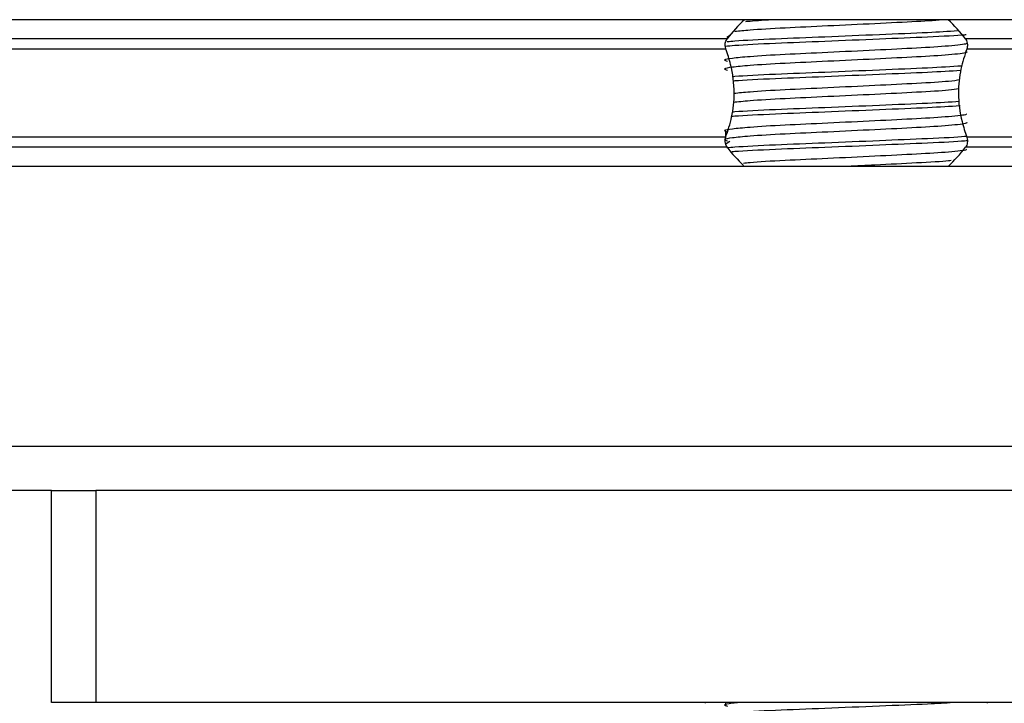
# Model space of a CAD drawing. Header units: millimetres. Extents: x 0 to 420, y 0 to 297.
# Tile 75 of 84: x 330.37 to 334.68, y 176.03 to 179.02. Entities that reach past the tile are written whole.
import ezdxf

# ---------------------------------------------------------------- set-up
doc = ezdxf.new("R2010")
doc.units = ezdxf.units.MM

msp = doc.modelspace()

# ---------------------------------------------------------------- linework, layer by layer
at = {"color": 7, "linetype": 'Continuous', "lineweight": 25}
for p, q in [((337.46348, 179.02263), (281.51626, 179.02263)), ((333.46449, 178.93886), (285.51525, 178.93886)), ((333.47685, 178.95314), (333.46313, 178.94474)), ((337.45189, 178.93886), (334.50771, 178.93886)), ((333.45894, 178.8945), (285.5208, 178.8945)), ((337.45189, 178.8945), (334.51326, 178.8945)), ((333.45894, 178.50937), (285.5208, 178.50937)), ((333.45688, 178.53234), (333.45688, 178.50131)), ((337.45189, 178.50937), (334.51326, 178.50937)), ((333.46449, 178.46501), (285.51525, 178.46501)), ((333.47685, 178.48949), (333.46043, 178.47943)), ((337.45189, 178.46501), (334.50771, 178.46501)), ((337.46348, 178.38124), (281.51626, 178.38124)), ((337.46348, 177.15643), (281.51626, 177.15643)), ((330.50872, 176.96324), (288.47102, 176.96324)), ((330.50872, 176.03594), (330.50872, 176.96324)), ((330.50872, 176.96324), (330.7019, 176.96324)), ((330.7019, 176.96324), (330.7019, 176.03594)), ((337.27029, 176.96324), (330.7019, 176.96324)), ((330.7019, 176.03594), (330.50872, 176.03594)), ((337.27029, 176.03594), (330.7019, 176.03594)), ((333.3679, 176.03594), (333.3679, 176.03388)), ((333.45688, 176.03594), (333.45688, 176.0209)), ((334.6043, 176.03388), (334.6043, 176.03594))]:
    msp.add_line(p, q, dxfattribs=at)
for centre, start, end in [((333.9861, 178.53966), 132.66793, 142.57212), ((333.9861, 178.53966), 37.42788, 47.33207), ((333.9861, 178.86421), 217.42788, 226.78945), ((333.9861, 178.86421), 312.66793, 322.57212)]:
    msp.add_arc(centre, 0.65684, start, end, dxfattribs=at)
for points, knots in [([(334.42278, 179.02277), (334.38283, 179.01994), (334.29971, 179.01404), (334.11153, 179.00534), (333.90577, 178.99511), (333.71125, 178.98659), (333.56906, 178.9781), (333.51873, 178.9727), (333.49874, 178.97055)], [0, 0, 0, 0, 0.1645772, 0.3423508, 0.5251783, 0.700979, 0.8811979, 1, 1, 1, 1]), ([(333.67797, 179.02263), (333.63514, 179.02031), (333.58101, 179.01739), (333.55153, 179.01435), (333.54538, 179.01372)], [0, 0, 0, 0, 0.7912827, 1, 1, 1, 1]), ([(333.45894, 178.8945), (333.45869, 178.89522), (333.45719, 178.89955), (333.45569, 178.90811), (333.45627, 178.91963), (333.45899, 178.92976), (333.46217, 178.93575), (333.46422, 178.9385), (333.46449, 178.93886)], [0, 0, 0, 0, 0.0508548, 0.3030287, 0.5240656, 0.7365591, 0.9653107, 1, 1, 1, 1]), ([(334.50999, 178.95659), (334.50781, 178.95634), (334.47737, 178.95287), (334.34499, 178.94671), (334.13388, 178.93771), (333.892, 178.9275), (333.67031, 178.91898), (333.51472, 178.91131), (333.46952, 178.90679), (333.45666, 178.90551)], [0, 0, 0, 0, 0.0140301, 0.1956147, 0.3770176, 0.5635719, 0.7429639, 0.9268594, 1, 1, 1, 1]), ([(334.47272, 178.97343), (334.43201, 178.97095), (334.34113, 178.9654), (334.13104, 178.95705), (333.89287, 178.94682), (333.66959, 178.93829), (333.52306, 178.93099), (333.4758, 178.92679), (333.46512, 178.92584)], [0, 0, 0, 0, 0.1579394, 0.3525509, 0.5526889, 0.7451431, 0.9424287, 1, 1, 1, 1]), ([(334.50771, 178.93886), (334.50831, 178.93802), (334.51084, 178.93452), (334.51441, 178.9267), (334.51649, 178.915), (334.51601, 178.90363), (334.51414, 178.89742), (334.51326, 178.8945)], [0, 0, 0, 0, 0.07866572, 0.32957984, 0.58180241, 0.80288201, 1, 1, 1, 1]), ([(334.51116, 178.92012), (334.5118, 178.91924), (334.51464, 178.91536), (334.44187, 178.90741), (334.30213, 178.89841), (334.11213, 178.88941), (333.90583, 178.87921), (333.71046, 178.87066), (333.56607, 178.86189), (333.48286, 178.8535), (333.444, 178.84733), (333.45916, 178.84316), (333.46591, 178.8413)], [0, 0, 0, 0, 0.0351066, 0.1561349, 0.2739528, 0.3916527, 0.5126988, 0.6290926, 0.7484115, 0.8401345, 0.9287498, 1, 1, 1, 1]), ([(334.5114, 178.88341), (334.5131, 178.88191), (334.51818, 178.87742), (334.44294, 178.86879), (334.30185, 178.85977), (334.11221, 178.85077), (333.90581, 178.84057), (333.71046, 178.83202), (333.56606, 178.82325), (333.48286, 178.81486), (333.44402, 178.80869), (333.45915, 178.80453), (333.46588, 178.80267)], [0, 0, 0, 0, 0.059132, 0.1771634, 0.2920638, 0.4068492, 0.5248979, 0.6384095, 0.7547738, 0.8442256, 0.9306466, 1, 1, 1, 1]), ([(333.45894, 178.50937), (333.46832, 178.538), (333.488, 178.59804), (333.50005, 178.70903), (333.48631, 178.81301), (333.46636, 178.87241), (333.45894, 178.8945)], [0, 0, 0, 0, 0.2384824, 0.5002133, 0.8142029, 1, 1, 1, 1]), ([(334.51326, 178.8945), (334.50387, 178.86587), (334.4842, 178.80583), (334.47214, 178.69483), (334.48589, 178.59086), (334.50584, 178.53145), (334.51326, 178.50937)], [0, 0, 0, 0, 0.2384824, 0.5002133, 0.8142029, 1, 1, 1, 1]), ([(334.49171, 178.81996), (334.44531, 178.81711), (334.349, 178.8112), (334.13135, 178.80249), (333.89252, 178.79227), (333.67068, 178.78374), (333.53238, 178.77703), (333.49053, 178.77343), (333.48645, 178.77308)], [0, 0, 0, 0, 0.18331591, 0.38055047, 0.58338592, 0.77843404, 0.97837864, 1, 1, 1, 1]), ([(334.48723, 178.80039), (334.44216, 178.79762), (334.34711, 178.7918), (334.1314, 178.78318), (333.89214, 178.77295), (333.67207, 178.76443), (333.52993, 178.75774), (333.49214, 178.7542), (333.48885, 178.75389)], [0, 0, 0, 0, 0.1792693, 0.37810567, 0.58258843, 0.77922061, 0.98078904, 1, 1, 1, 1]), ([(334.48289, 178.75934), (334.46889, 178.75721), (334.43358, 178.75182), (334.29936, 178.74384), (334.11295, 178.73487), (333.90542, 178.72465), (333.71127, 178.71613), (333.56739, 178.70752), (333.51615, 178.702), (333.49514, 178.69974)], [0, 0, 0, 0, 0.1028709, 0.2594114, 0.4157952, 0.5766249, 0.7312733, 0.8898082, 1, 1, 1, 1]), ([(334.47875, 178.72018), (334.4658, 178.71822), (334.43136, 178.71301), (334.29919, 178.7052), (334.11299, 178.69623), (333.90544, 178.68602), (333.71118, 178.67749), (333.5655, 178.66875), (333.51319, 178.6631), (333.49102, 178.6607)], [0, 0, 0, 0, 0.0944898, 0.2513541, 0.4080614, 0.5692237, 0.724192, 0.8830549, 1, 1, 1, 1]), ([(334.48389, 178.64565), (334.43982, 178.64295), (334.34573, 178.63719), (334.13134, 178.62863), (333.89225, 178.6184), (333.67173, 178.60988), (333.52793, 178.60305), (333.48914, 178.59938), (333.48449, 178.59894)], [0, 0, 0, 0, 0.1744293, 0.3724463, 0.5760865, 0.7719084, 0.9726462, 1, 1, 1, 1]), ([(334.48148, 178.66483), (334.43814, 178.66218), (334.34475, 178.65646), (334.13123, 178.64794), (333.89255, 178.63772), (333.67067, 178.62919), (333.53243, 178.62248), (333.49061, 178.61889), (333.48656, 178.61854)], [0, 0, 0, 0, 0.1729956, 0.3727716, 0.5782206, 0.7757819, 0.9783028, 1, 1, 1, 1]), ([(334.51116, 178.61102), (334.5118, 178.61014), (334.51464, 178.60626), (334.44187, 178.59831), (334.30213, 178.58931), (334.11213, 178.58031), (333.90583, 178.57011), (333.71046, 178.56156), (333.56607, 178.55279), (333.48286, 178.5444), (333.444, 178.53822), (333.45916, 178.53406), (333.46591, 178.5322)], [0, 0, 0, 0, 0.0351066, 0.1561349, 0.2739528, 0.3916527, 0.5126988, 0.6290926, 0.7484115, 0.8401345, 0.9287498, 1, 1, 1, 1]), ([(334.5114, 178.57431), (334.5131, 178.57281), (334.51818, 178.56832), (334.44294, 178.55968), (334.30185, 178.55067), (334.11221, 178.54167), (333.90581, 178.53147), (333.71046, 178.52292), (333.56606, 178.51415), (333.48286, 178.50576), (333.44402, 178.49959), (333.45915, 178.49543), (333.46588, 178.49357)], [0, 0, 0, 0, 0.059132, 0.1771634, 0.2920638, 0.4068492, 0.5248979, 0.6384095, 0.7547738, 0.8442256, 0.9306466, 1, 1, 1, 1]), ([(333.46449, 178.46501), (333.46389, 178.46585), (333.46136, 178.46935), (333.45779, 178.47716), (333.4557, 178.48886), (333.45619, 178.50024), (333.45806, 178.50645), (333.45894, 178.50937)], [0, 0, 0, 0, 0.0786657, 0.3295798, 0.5818024, 0.802882, 1, 1, 1, 1]), ([(334.51229, 178.51251), (334.50939, 178.51218), (334.47849, 178.50862), (334.34524, 178.50238), (334.13377, 178.49338), (333.89218, 178.48317), (333.66972, 178.47464), (333.52226, 178.46729), (333.47455, 178.46304), (333.46334, 178.46204)], [0, 0, 0, 0, 0.0190303, 0.2027988, 0.3863835, 0.5751814, 0.756731, 0.9428382, 1, 1, 1, 1]), ([(334.51326, 178.50937), (334.51351, 178.50864), (334.51501, 178.50432), (334.51651, 178.49576), (334.51593, 178.48424), (334.51321, 178.47411), (334.51003, 178.46812), (334.50798, 178.46537), (334.50771, 178.46501)], [0, 0, 0, 0, 0.0508548, 0.3030287, 0.5240656, 0.7365591, 0.9653107, 1, 1, 1, 1]), ([(334.516, 178.4936), (334.51197, 178.49313), (334.48032, 178.48943), (334.34556, 178.48306), (334.13384, 178.47406), (333.89158, 178.46385), (333.67198, 178.45533), (333.52829, 178.44853), (333.48969, 178.44488), (333.48528, 178.44446)], [0, 0, 0, 0, 0.0275356, 0.216089, 0.4044538, 0.5981677, 0.7844444, 0.9753974, 1, 1, 1, 1]), ([(334.51116, 178.45647), (334.5118, 178.45559), (334.51464, 178.45171), (334.44188, 178.44376), (334.30209, 178.43476), (334.11228, 178.42576), (333.90527, 178.41555), (333.71249, 178.40702), (333.58578, 178.39972), (333.54495, 178.39553), (333.53576, 178.39458)], [0, 0, 0, 0, 0.04483245, 0.19939024, 0.34984812, 0.50015539, 0.65473582, 0.80337508, 0.95574989, 1, 1, 1, 1]), ([(334.44473, 178.40672), (334.44111, 178.40623), (334.41366, 178.40251), (334.29692, 178.39613), (334.14, 178.38837), (334.03194, 178.38318), (333.99153, 178.38124)], [0, 0, 0, 0, 0.0552431, 0.4192215, 0.7828355, 1, 1, 1, 1]), ([(334.45442, 176.03594), (334.41922, 176.0338), (334.33359, 176.02861), (334.13061, 176.02059), (333.89354, 176.01036), (333.66741, 176.00182), (333.49975, 175.99305), (333.40577, 175.98465), (333.36282, 175.97959), (333.3732, 175.97659), (333.37563, 175.97589)], [0, 0, 0, 0, 0.1075546, 0.2616311, 0.4200829, 0.5724514, 0.7286449, 0.8487125, 0.9647164, 1, 1, 1, 1]), ([(333.51772, 176.03594), (333.50716, 176.03496), (333.47034, 176.03154), (333.44502, 176.0268), (333.45946, 176.02263), (333.46588, 176.02077)], [0, 0, 0, 0, 0.182373, 0.6359785, 1, 1, 1, 1])]:
    msp.add_open_spline(points, degree=3, knots=knots, dxfattribs=at)

doc.saveas('drawing.dxf')
